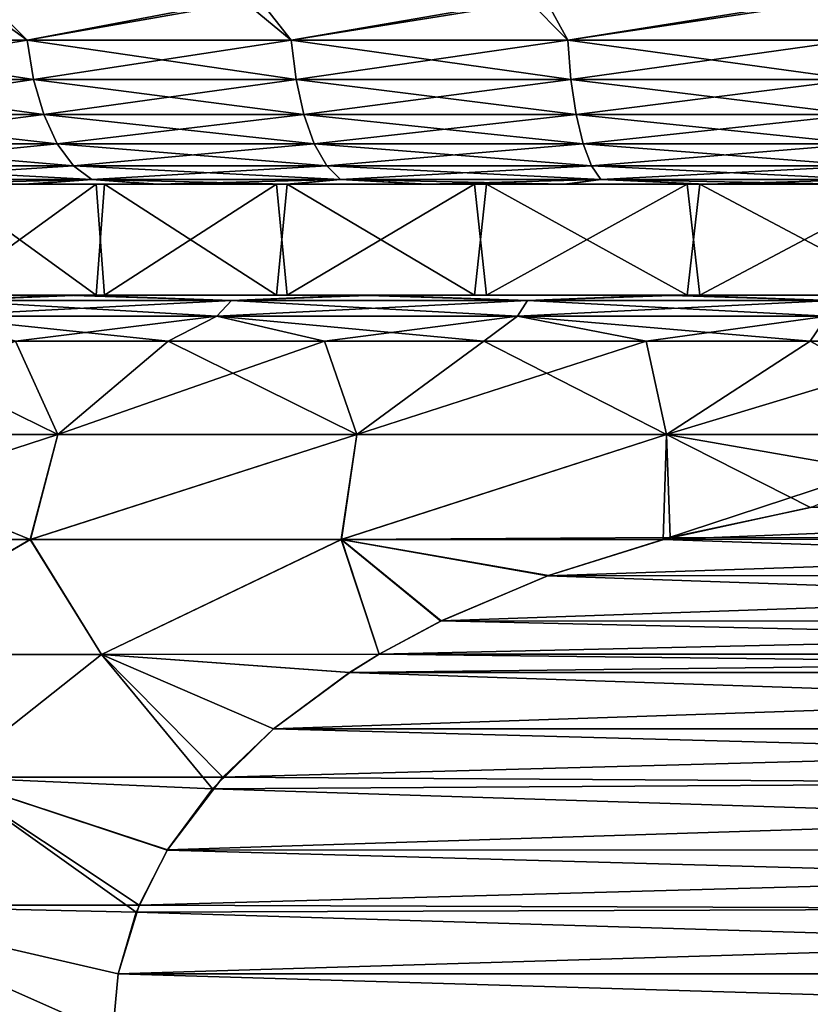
# Model space of a CAD drawing. Header units: metres. Extents: x -106 to 264, y -111 to 81.
# Tile 58 of 256: x -82.57 to -78.29, y 43.67 to 48.99. Entities that reach past the tile are written whole.
import ezdxf

# ---------------------------------------------------------------- set-up
doc = ezdxf.new("R2010")
doc.units = ezdxf.units.M
doc.layers.add('solid_20422013', color=7, linetype='CONTINUOUS')

msp = doc.modelspace()

# ---------------------------------------------------------------- linework, layer by layer
at = {"layer": 'solid_20422013'}
for points in [[(-83.870598, 48.87748, 10.678156), (-82.529747, 48.87748, 11.488729), (-82.836494, 49.099998, 11.351159)], [(-82.529747, 48.87748, -11.488729), (-83.870598, 48.87748, -10.678156), (-82.748734, 49.099998, -11.39971)], [(-82.529747, 48.87748, 11.488729), (-81.367577, 49.099998, 12.054324), (-82.836494, 49.099998, 11.351159)], [(-82.529747, 48.87748, -11.488729), (-82.748734, 49.099998, -11.39971), (-81.274429, 49.099998, -12.09152)], [(-82.529747, 48.87748, 11.488729), (-81.100975, 48.87748, 12.131768), (-81.367577, 49.099998, 12.054324)], [(-81.100975, 48.87748, -12.131768), (-82.529747, 48.87748, -11.488729), (-81.274429, 49.099998, -12.09152)], [(-81.100975, 48.87748, 12.131768), (-79.822266, 49.099998, 12.568316), (-81.367577, 49.099998, 12.054324)], [(-81.100975, 48.87748, -12.131768), (-81.274429, 49.099998, -12.09152), (-79.725197, 49.099998, -12.593575)], [(-81.100975, 48.87748, 12.131768), (-79.605103, 48.87748, 12.5979), (-79.822266, 49.099998, 12.568316)], [(-79.605103, 48.87748, -12.5979), (-81.100975, 48.87748, -12.131768), (-79.725197, 49.099998, -12.593575)], [(-79.605103, 48.87748, 12.5979), (-78.224815, 49.099998, 12.88507), (-79.822266, 49.099998, 12.568316)], [(-79.605103, 48.87748, -12.5979), (-79.725197, 49.099998, -12.593575), (-78.125351, 49.099998, -12.897993)], [(-79.605103, 48.87748, 12.5979), (-78.063957, 48.87748, 12.880326), (-78.224815, 49.099998, 12.88507)], [(-78.063957, 48.87748, -12.880326), (-79.605103, 48.87748, -12.5979), (-78.125351, 49.099998, -12.897993)], [(-82.495331, 48.665913, 11.423155), (-82.529747, 48.87748, 11.488729), (-83.870598, 48.87748, 10.678156)], [(-82.495331, 48.665913, 11.423155), (-83.870598, 48.87748, 10.678156), (-83.828529, 48.665913, 10.617209)], [(-83.828529, 48.665913, -10.617209), (-83.870598, 48.87748, -10.678156), (-82.529747, 48.87748, -11.488729)], [(-83.828529, 48.665913, -10.617209), (-82.529747, 48.87748, -11.488729), (-82.495331, 48.665913, -11.423155)], [(-81.074715, 48.665913, 12.062525), (-81.100975, 48.87748, 12.131768), (-82.529747, 48.87748, 11.488729)], [(-81.074715, 48.665913, 12.062525), (-82.529747, 48.87748, 11.488729), (-82.495331, 48.665913, 11.423155)], [(-82.495331, 48.665913, -11.423155), (-82.529747, 48.87748, -11.488729), (-81.100975, 48.87748, -12.131768)], [(-82.495331, 48.665913, -11.423155), (-81.100975, 48.87748, -12.131768), (-81.074715, 48.665913, -12.062525)], [(-79.587379, 48.665913, 12.525995), (-79.605103, 48.87748, 12.5979), (-81.100975, 48.87748, 12.131768)], [(-79.587379, 48.665913, 12.525995), (-81.100975, 48.87748, 12.131768), (-81.074715, 48.665913, 12.062525)], [(-81.074715, 48.665913, -12.062525), (-81.100975, 48.87748, -12.131768), (-79.605103, 48.87748, -12.5979)], [(-81.074715, 48.665913, -12.062525), (-79.605103, 48.87748, -12.5979), (-79.587379, 48.665913, -12.525995)], [(-78.055031, 48.665913, 12.806809), (-78.063957, 48.87748, 12.880326), (-79.605103, 48.87748, 12.5979)], [(-78.055031, 48.665913, 12.806809), (-79.605103, 48.87748, 12.5979), (-79.587379, 48.665913, 12.525995)], [(-79.587379, 48.665913, -12.525995), (-79.605103, 48.87748, -12.5979), (-78.063957, 48.87748, -12.880326)], [(-79.587379, 48.665913, -12.525995), (-78.063957, 48.87748, -12.880326), (-78.055031, 48.665913, -12.806809)], [(-83.828529, 48.665913, -10.617209), (-82.495331, 48.665913, -11.423155), (-83.76075, 48.476158, -10.519011)], [(-83.828529, 48.665913, 10.617209), (-83.76075, 48.476158, 10.519011), (-82.43988, 48.476158, 11.317502)], [(-82.495331, 48.665913, 11.423155), (-83.828529, 48.665913, 10.617209), (-82.43988, 48.476158, 11.317502)], [(-82.495331, 48.665913, -11.423155), (-82.43988, 48.476158, -11.317502), (-83.76075, 48.476158, -10.519011)], [(-82.495331, 48.665913, -11.423155), (-81.074715, 48.665913, -12.062525), (-82.43988, 48.476158, -11.317502)], [(-82.495331, 48.665913, 11.423155), (-82.43988, 48.476158, 11.317502), (-81.032402, 48.476158, 11.950958)], [(-81.074715, 48.665913, 12.062525), (-82.495331, 48.665913, 11.423155), (-81.032402, 48.476158, 11.950958)], [(-81.074715, 48.665913, -12.062525), (-81.032402, 48.476158, -11.950958), (-82.43988, 48.476158, -11.317502)], [(-81.074715, 48.665913, -12.062525), (-79.587379, 48.665913, -12.525995), (-81.032402, 48.476158, -11.950958)], [(-81.074715, 48.665913, 12.062525), (-81.032402, 48.476158, 11.950958), (-79.558823, 48.476158, 12.410143)], [(-79.587379, 48.665913, 12.525995), (-81.074715, 48.665913, 12.062525), (-79.558823, 48.476158, 12.410143)], [(-79.587379, 48.665913, -12.525995), (-79.558823, 48.476158, -12.410143), (-81.032402, 48.476158, -11.950958)], [(-79.587379, 48.665913, -12.525995), (-78.055031, 48.665913, -12.806809), (-79.558823, 48.476158, -12.410143)], [(-79.587379, 48.665913, 12.525995), (-79.558823, 48.476158, 12.410143), (-78.040649, 48.476158, 12.688359)], [(-78.055031, 48.665913, 12.806809), (-79.587379, 48.665913, 12.525995), (-78.040649, 48.476158, 12.688359)], [(-78.055031, 48.665913, -12.806809), (-78.040649, 48.476158, -12.688359), (-79.558823, 48.476158, -12.410143)], [(-83.76075, 48.476158, -10.519011), (-82.43988, 48.476158, -11.317502), (-83.670662, 48.317749, -10.388495)], [(-83.76075, 48.476158, 10.519011), (-83.670662, 48.317749, 10.388495), (-82.36618, 48.317749, 11.177079)], [(-82.43988, 48.476158, 11.317502), (-83.76075, 48.476158, 10.519011), (-82.36618, 48.317749, 11.177079)], [(-82.43988, 48.476158, -11.317502), (-82.36618, 48.317749, -11.177079), (-83.670662, 48.317749, -10.388495)], [(-82.43988, 48.476158, -11.317502), (-81.032402, 48.476158, -11.950958), (-82.36618, 48.317749, -11.177079)], [(-82.43988, 48.476158, 11.317502), (-82.36618, 48.317749, 11.177079), (-80.976166, 48.317749, 11.802676)], [(-81.032402, 48.476158, 11.950958), (-82.43988, 48.476158, 11.317502), (-80.976166, 48.317749, 11.802676)], [(-81.032402, 48.476158, -11.950958), (-80.976166, 48.317749, -11.802676), (-82.36618, 48.317749, -11.177079)], [(-81.032402, 48.476158, -11.950958), (-79.558823, 48.476158, -12.410143), (-80.976166, 48.317749, -11.802676)], [(-81.032402, 48.476158, 11.950958), (-80.976166, 48.317749, 11.802676), (-79.520874, 48.317749, 12.256163)], [(-79.558823, 48.476158, 12.410143), (-81.032402, 48.476158, 11.950958), (-79.520874, 48.317749, 12.256163)], [(-79.558823, 48.476158, -12.410143), (-79.520874, 48.317749, -12.256163), (-80.976166, 48.317749, -11.802676)], [(-79.558823, 48.476158, -12.410143), (-78.040649, 48.476158, -12.688359), (-79.520874, 48.317749, -12.256163)], [(-79.558823, 48.476158, 12.410143), (-79.520874, 48.317749, 12.256163), (-78.02153, 48.317749, 12.530928)], [(-78.040649, 48.476158, 12.688359), (-79.558823, 48.476158, 12.410143), (-78.02153, 48.317749, 12.530928)], [(-78.040649, 48.476158, -12.688359), (-78.02153, 48.317749, -12.530928), (-79.520874, 48.317749, -12.256163)], [(-83.670662, 48.317749, -10.388495), (-82.36618, 48.317749, -11.177079), (-83.56279, 48.198643, -10.23222)], [(-83.670662, 48.317749, 10.388495), (-83.56279, 48.198643, 10.23222), (-82.277939, 48.198643, 11.008941)], [(-82.36618, 48.317749, 11.177079), (-83.670662, 48.317749, 10.388495), (-82.277939, 48.198643, 11.008941)], [(-82.36618, 48.317749, -11.177079), (-82.277939, 48.198643, -11.008941), (-83.56279, 48.198643, -10.23222)], [(-82.36618, 48.317749, -11.177079), (-80.976166, 48.317749, -11.802676), (-82.277939, 48.198643, -11.008941)], [(-82.36618, 48.317749, 11.177079), (-82.277939, 48.198643, 11.008941), (-80.908829, 48.198643, 11.625127)], [(-80.976166, 48.317749, 11.802676), (-82.36618, 48.317749, 11.177079), (-80.908829, 48.198643, 11.625127)], [(-80.976166, 48.317749, -11.802676), (-80.908829, 48.198643, -11.625127), (-82.277939, 48.198643, -11.008941)], [(-80.976166, 48.317749, -11.802676), (-79.520874, 48.317749, -12.256163), (-80.908829, 48.198643, -11.625127)], [(-80.976166, 48.317749, 11.802676), (-80.908829, 48.198643, 11.625127), (-79.475433, 48.198643, 12.071793)], [(-79.520874, 48.317749, 12.256163), (-80.976166, 48.317749, 11.802676), (-79.475433, 48.198643, 12.071793)], [(-79.520874, 48.317749, -12.256163), (-79.475433, 48.198643, -12.071793), (-80.908829, 48.198643, -11.625127)], [(-79.520874, 48.317749, -12.256163), (-78.02153, 48.317749, -12.530928), (-79.475433, 48.198643, -12.071793)], [(-79.520874, 48.317749, 12.256163), (-79.475433, 48.198643, 12.071793), (-77.998642, 48.198643, 12.342423)], [(-78.02153, 48.317749, 12.530928), (-79.520874, 48.317749, 12.256163), (-77.998642, 48.198643, 12.342423)], [(-78.02153, 48.317749, -12.530928), (-77.998642, 48.198643, -12.342423), (-79.475433, 48.198643, -12.071793)], [(-83.56279, 48.198643, -10.23222), (-82.277939, 48.198643, -11.008941), (-83.442558, 48.124825, -10.058037)], [(-83.56279, 48.198643, 10.23222), (-83.442558, 48.124825, 10.058037), (-82.179581, 48.124825, 10.821536)], [(-82.277939, 48.198643, 11.008941), (-83.56279, 48.198643, 10.23222), (-82.179581, 48.124825, 10.821536)], [(-82.277939, 48.198643, -11.008941), (-82.179581, 48.124825, -10.821536), (-83.442558, 48.124825, -10.058037)], [(-82.277939, 48.198643, -11.008941), (-80.908829, 48.198643, -11.625127), (-82.179581, 48.124825, -10.821536)], [(-82.277939, 48.198643, 11.008941), (-82.179581, 48.124825, 10.821536), (-80.833778, 48.124825, 11.427233)], [(-80.908829, 48.198643, 11.625127), (-82.277939, 48.198643, 11.008941), (-80.833778, 48.124825, 11.427233)], [(-80.908829, 48.198643, -11.625127), (-80.833778, 48.124825, -11.427233), (-82.179581, 48.124825, -10.821536)], [(-80.908829, 48.198643, -11.625127), (-79.475433, 48.198643, -12.071793), (-80.833778, 48.124825, -11.427233)], [(-80.908829, 48.198643, 11.625127), (-80.833778, 48.124825, 11.427233), (-79.424782, 48.124825, 11.866295)], [(-79.475433, 48.198643, 12.071793), (-80.908829, 48.198643, 11.625127), (-79.424782, 48.124825, 11.866295)], [(-79.475433, 48.198643, -12.071793), (-79.424782, 48.124825, -11.866295), (-80.833778, 48.124825, -11.427233)], [(-79.475433, 48.198643, -12.071793), (-77.998642, 48.198643, -12.342423), (-79.424782, 48.124825, -11.866295)], [(-79.475433, 48.198643, 12.071793), (-79.424782, 48.124825, 11.866295), (-77.973129, 48.124825, 12.132318)], [(-77.998642, 48.198643, 12.342423), (-79.475433, 48.198643, 12.071793), (-77.973129, 48.124825, 12.132318)], [(-77.998642, 48.198643, -12.342423), (-77.973129, 48.124825, -12.132318), (-79.424782, 48.124825, -11.866295)], [(-86.930962, 48.099998, 5.932408), (-82.985405, 48.099998, 5.681097), (-82.110878, 48.099998, 6.547771)], [(-86.523186, 48.099998, 6.597017), (-86.930962, 48.099998, 5.932408), (-82.110878, 48.099998, 6.547771)], [(-86.883499, 48.099998, -6.015114), (-82.155968, 48.099998, -6.508871), (-83.017311, 48.099998, -5.645023)], [(-86.883499, 48.099998, -6.015114), (-86.017212, 48.099998, -7.308202), (-82.155968, 48.099998, -6.508871)], [(-86.523186, 48.099998, 6.597017), (-82.110878, 48.099998, 6.547771), (-81.123268, 48.099998, 7.277587)], [(-86.069359, 48.099998, 7.239356), (-86.523186, 48.099998, 6.597017), (-81.123268, 48.099998, 7.277587)], [(-85.574356, 48.099998, 7.851888), (-86.069359, 48.099998, 7.239356), (-81.123268, 48.099998, 7.277587)], [(-86.017212, 48.099998, -7.308202), (-80.108856, 48.099998, -7.831429), (-81.179695, 48.099998, -7.241518)], [(-86.017212, 48.099998, -7.308202), (-84.991005, 48.099998, -8.479493), (-80.108856, 48.099998, -7.831429)], [(-86.017212, 48.099998, -7.308202), (-81.179695, 48.099998, -7.241518), (-82.155968, 48.099998, -6.508871)], [(-85.574356, 48.099998, 7.851888), (-81.123268, 48.099998, 7.277587), (-80.043869, 48.099998, 7.861043)], [(-85.574356, 48.099998, 7.851888), (-80.043869, 48.099998, 7.861043), (-78.890289, 48.099998, 8.283485)], [(-85.043022, 48.099998, 8.427077), (-85.574356, 48.099998, 7.851888), (-78.890289, 48.099998, 8.283485)], [(-85.043022, 48.099998, 8.427077), (-78.890289, 48.099998, 8.283485), (-77.689178, 48.099998, 8.540537)], [(-85.043022, 48.099998, 8.427077), (-77.689178, 48.099998, 8.540537), (-76.465355, 48.099998, 8.621778)], [(-84.47197, 48.099998, 8.967382), (-85.043022, 48.099998, 8.427077), (-76.465355, 48.099998, 8.621778)], [(-84.991005, 48.099998, -8.479493), (-77.757996, 48.099998, -8.530676), (-78.958427, 48.099998, -8.263096)], [(-84.991005, 48.099998, -8.479493), (-84.422333, 48.099998, -9.01168), (-77.757996, 48.099998, -8.530676)], [(-84.991005, 48.099998, -8.479493), (-78.958427, 48.099998, -8.263096), (-80.108856, 48.099998, -7.831429)], [(-84.47197, 48.099998, 8.967382), (-76.465355, 48.099998, 8.621778), (-68.577667, 48.099998, 9.01168)], [(-83.860176, 48.099998, 9.475333), (-84.47197, 48.099998, 8.967382), (-68.577667, 48.099998, 9.01168)], [(-84.422333, 48.099998, -9.01168), (-76.534645, 48.099998, -8.621778), (-77.757996, 48.099998, -8.530676)], [(-84.422333, 48.099998, -9.01168), (-68.52803, 48.099998, -8.967382), (-76.534645, 48.099998, -8.621778)], [(-84.422333, 48.099998, -9.01168), (-69.139824, 48.099998, -9.475333), (-68.52803, 48.099998, -8.967382)], [(-84.422333, 48.099998, -9.01168), (-83.814384, 48.099998, -9.511201), (-69.139824, 48.099998, -9.475333)], [(-83.860176, 48.099998, 9.475333), (-68.577667, 48.099998, 9.01168), (-69.185616, 48.099998, 9.511201)], [(-83.216026, 48.099998, 9.943499), (-83.860176, 48.099998, 9.475333), (-69.185616, 48.099998, 9.511201)], [(-83.814384, 48.099998, -9.511201), (-69.783974, 48.099998, -9.943499), (-69.139824, 48.099998, -9.475333)], [(-83.814384, 48.099998, -9.511201), (-83.175011, 48.099998, -9.971325), (-69.783974, 48.099998, -9.943499)], [(-83.442558, 48.124825, -10.058037), (-82.179581, 48.124825, -10.821536), (-83.175011, 48.099998, -9.971325)], [(-83.442558, 48.124825, 10.058037), (-83.216026, 48.099998, 9.943499), (-82.547935, 48.099998, 10.364449)], [(-82.179581, 48.124825, 10.821536), (-83.442558, 48.124825, 10.058037), (-82.547935, 48.099998, 10.364449)], [(-83.216026, 48.099998, 9.943499), (-69.185616, 48.099998, 9.511201), (-69.824989, 48.099998, 9.971325)], [(-82.547935, 48.099998, 10.364449), (-83.216026, 48.099998, 9.943499), (-69.824989, 48.099998, 9.971325)], [(-82.179581, 48.124825, -10.821536), (-82.512032, 48.099998, -10.38532), (-83.175011, 48.099998, -9.971325)], [(-83.175011, 48.099998, -9.971325), (-70.452065, 48.099998, -10.364449), (-69.783974, 48.099998, -9.943499)], [(-83.175011, 48.099998, -9.971325), (-82.512032, 48.099998, -10.38532), (-70.452065, 48.099998, -10.364449)], [(-82.985405, 48.099998, 5.681097), (-83.017311, 47.5, 5.645023), (-82.155968, 47.5, 6.508871)], [(-83.017311, 48.099998, -5.645023), (-82.155968, 48.099998, -6.508871), (-82.985405, 47.5, -5.681097)], [(-82.110878, 48.099998, 6.547771), (-82.985405, 48.099998, 5.681097), (-82.155968, 47.5, 6.508871)], [(-82.155968, 48.099998, -6.508871), (-82.110878, 47.5, -6.547771), (-82.985405, 47.5, -5.681097)], [(-82.179581, 48.124825, 10.821536), (-82.547935, 48.099998, 10.364449), (-81.85199, 48.099998, 10.739091)], [(-82.547935, 48.099998, 10.364449), (-69.824989, 48.099998, 9.971325), (-70.487968, 48.099998, 10.38532)], [(-81.85199, 48.099998, 10.739091), (-82.547935, 48.099998, 10.364449), (-70.487968, 48.099998, 10.38532)], [(-82.179581, 48.124825, -10.821536), (-81.821991, 48.099998, -10.754186), (-82.512032, 48.099998, -10.38532)], [(-82.512032, 48.099998, -10.38532), (-71.14801, 48.099998, -10.739091), (-70.452065, 48.099998, -10.364449)], [(-82.512032, 48.099998, -10.38532), (-81.821991, 48.099998, -10.754186), (-71.14801, 48.099998, -10.739091)], [(-82.179581, 48.124825, -10.821536), (-80.833778, 48.124825, -11.427233), (-81.821991, 48.099998, -10.754186)], [(-82.179581, 48.124825, 10.821536), (-81.85199, 48.099998, 10.739091), (-81.125755, 48.099998, 11.070427)], [(-80.833778, 48.124825, 11.427233), (-82.179581, 48.124825, 10.821536), (-81.125755, 48.099998, 11.070427)], [(-82.110878, 48.099998, 6.547771), (-82.155968, 47.5, 6.508871), (-81.179695, 47.5, 7.241518)], [(-82.155968, 48.099998, -6.508871), (-81.179695, 48.099998, -7.241518), (-82.110878, 47.5, -6.547771)], [(-81.123268, 48.099998, 7.277587), (-82.110878, 48.099998, 6.547771), (-81.179695, 47.5, 7.241518)], [(-81.179695, 48.099998, -7.241518), (-81.123268, 47.5, -7.277587), (-82.110878, 47.5, -6.547771)], [(-81.85199, 48.099998, 10.739091), (-70.487968, 48.099998, 10.38532), (-71.178009, 48.099998, 10.754186)], [(-81.125755, 48.099998, 11.070427), (-81.85199, 48.099998, 10.739091), (-71.178009, 48.099998, 10.754186)], [(-80.833778, 48.124825, -11.427233), (-81.102547, 48.099998, -11.08058), (-81.821991, 48.099998, -10.754186)], [(-81.821991, 48.099998, -10.754186), (-71.874245, 48.099998, -11.070427), (-71.14801, 48.099998, -10.739091)], [(-81.821991, 48.099998, -10.754186), (-81.102547, 48.099998, -11.08058), (-71.874245, 48.099998, -11.070427)], [(-81.123268, 48.099998, 7.277587), (-81.179695, 47.5, 7.241518), (-80.108856, 47.5, 7.831429)], [(-81.179695, 48.099998, -7.241518), (-80.108856, 48.099998, -7.831429), (-81.123268, 47.5, -7.277587)], [(-80.833778, 48.124825, 11.427233), (-81.125755, 48.099998, 11.070427), (-80.379845, 48.099998, 11.354158)], [(-81.125755, 48.099998, 11.070427), (-71.178009, 48.099998, 10.754186), (-71.897453, 48.099998, 11.08058)], [(-80.379845, 48.099998, 11.354158), (-81.125755, 48.099998, 11.070427), (-71.897453, 48.099998, 11.08058)], [(-80.043869, 48.099998, 7.861043), (-81.123268, 48.099998, 7.277587), (-80.108856, 47.5, 7.831429)], [(-80.108856, 48.099998, -7.831429), (-80.043869, 47.5, -7.861043), (-81.123268, 47.5, -7.277587)], [(-80.833778, 48.124825, -11.427233), (-80.363266, 48.099998, -11.360261), (-81.102547, 48.099998, -11.08058)], [(-81.102547, 48.099998, -11.08058), (-72.620155, 48.099998, -11.354158), (-71.874245, 48.099998, -11.070427)], [(-81.102547, 48.099998, -11.08058), (-80.363266, 48.099998, -11.360261), (-72.620155, 48.099998, -11.354158)], [(-80.833778, 48.124825, -11.427233), (-79.424782, 48.124825, -11.866295), (-80.363266, 48.099998, -11.360261)], [(-80.833778, 48.124825, 11.427233), (-80.379845, 48.099998, 11.354158), (-79.624855, 48.099998, 11.585987)], [(-79.424782, 48.124825, 11.866295), (-80.833778, 48.124825, 11.427233), (-79.624855, 48.099998, 11.585987)], [(-80.379845, 48.099998, 11.354158), (-71.897453, 48.099998, 11.08058), (-72.636734, 48.099998, 11.360261)], [(-79.624855, 48.099998, 11.585987), (-80.379845, 48.099998, 11.354158), (-72.636734, 48.099998, 11.360261)], [(-79.424782, 48.124825, -11.866295), (-79.613708, 48.099998, -11.588987), (-80.363266, 48.099998, -11.360261)], [(-80.363266, 48.099998, -11.360261), (-73.375145, 48.099998, -11.585987), (-72.620155, 48.099998, -11.354158)], [(-80.363266, 48.099998, -11.360261), (-79.613708, 48.099998, -11.588987), (-73.375145, 48.099998, -11.585987)], [(-80.043869, 48.099998, 7.861043), (-80.108856, 47.5, 7.831429), (-78.958427, 47.5, 8.263096)], [(-80.108856, 48.099998, -7.831429), (-78.958427, 48.099998, -8.263096), (-80.043869, 47.5, -7.861043)], [(-78.890289, 48.099998, 8.283485), (-80.043869, 48.099998, 7.861043), (-78.958427, 47.5, 8.263096)], [(-78.958427, 48.099998, -8.263096), (-78.890289, 47.5, -8.283485), (-80.043869, 47.5, -7.861043)], [(-79.424782, 48.124825, 11.866295), (-79.624855, 48.099998, 11.585987), (-78.862556, 48.099998, 11.765196)], [(-79.624855, 48.099998, 11.585987), (-72.636734, 48.099998, 11.360261), (-73.386292, 48.099998, 11.588987)], [(-78.862556, 48.099998, 11.765196), (-79.624855, 48.099998, 11.585987), (-73.386292, 48.099998, 11.588987)], [(-79.424782, 48.124825, -11.866295), (-78.855476, 48.099998, -11.766052), (-79.613708, 48.099998, -11.588987)], [(-79.613708, 48.099998, -11.588987), (-74.137444, 48.099998, -11.765196), (-73.375145, 48.099998, -11.585987)], [(-79.613708, 48.099998, -11.588987), (-78.855476, 48.099998, -11.766052), (-74.137444, 48.099998, -11.765196)], [(-79.424782, 48.124825, -11.866295), (-77.973129, 48.124825, -12.132318), (-78.855476, 48.099998, -11.766052)], [(-79.424782, 48.124825, 11.866295), (-78.862556, 48.099998, 11.765196), (-78.087646, 48.099998, 11.893934)], [(-77.973129, 48.124825, 12.132318), (-79.424782, 48.124825, 11.866295), (-78.087646, 48.099998, 11.893934)], [(-78.890289, 48.099998, 8.283485), (-78.958427, 47.5, 8.263096), (-77.757996, 47.5, 8.530676)], [(-78.958427, 48.099998, -8.263096), (-77.757996, 48.099998, -8.530676), (-78.890289, 47.5, -8.283485)], [(-77.689178, 48.099998, 8.540537), (-78.890289, 48.099998, 8.283485), (-77.757996, 47.5, 8.530676)], [(-77.757996, 48.099998, -8.530676), (-77.689178, 47.5, -8.540537), (-78.890289, 47.5, -8.283485)], [(-78.862556, 48.099998, 11.765196), (-74.144524, 48.099998, 11.766052), (-74.916222, 48.099998, 11.893576)], [(-78.087646, 48.099998, 11.893934), (-78.862556, 48.099998, 11.765196), (-74.916222, 48.099998, 11.893576)], [(-78.862556, 48.099998, 11.765196), (-73.386292, 48.099998, 11.588987), (-74.144524, 48.099998, 11.766052)], [(-77.973129, 48.124825, -12.132318), (-78.083778, 48.099998, -11.893576), (-78.855476, 48.099998, -11.766052)], [(-78.855476, 48.099998, -11.766052), (-78.083778, 48.099998, -11.893576), (-74.137444, 48.099998, -11.765196)], [(-83.82196, 47.5, -11.514871), (-82.33519, 47.5, -12.333404), (-82.952377, 47.471123, -12.293972)], [(-82.985405, 47.5, -5.681097), (-82.33519, 47.5, -12.333404), (-83.82196, 47.5, -11.514871)], [(-82.952377, 47.471123, 12.293972), (-82.235115, 47.5, 12.380789), (-83.73217, 47.5, 11.571076)], [(-83.017311, 47.5, 5.645023), (-83.73217, 47.5, 11.571076), (-82.235115, 47.5, 12.380789)], [(-82.155968, 47.5, 6.508871), (-83.017311, 47.5, 5.645023), (-82.235115, 47.5, 12.380789)], [(-82.985405, 47.5, -5.681097), (-82.110878, 47.5, -6.547771), (-82.33519, 47.5, -12.333404)], [(-82.33519, 47.5, -12.333404), (-81.423454, 47.471123, -12.982082), (-82.952377, 47.471123, -12.293972)], [(-82.952377, 47.471123, 12.293972), (-81.423454, 47.471123, 12.982082), (-82.235115, 47.5, 12.380789)], [(-82.33519, 47.5, -12.333404), (-80.742554, 47.5, -12.96855), (-81.423454, 47.471123, -12.982082)], [(-81.123268, 47.5, -7.277587), (-80.742554, 47.5, -12.96855), (-82.33519, 47.5, -12.333404)], [(-82.110878, 47.5, -6.547771), (-81.123268, 47.5, -7.277587), (-82.33519, 47.5, -12.333404)], [(-81.423454, 47.471123, 12.982082), (-80.637421, 47.5, 13.002541), (-82.235115, 47.5, 12.380789)], [(-82.155968, 47.5, 6.508871), (-82.235115, 47.5, 12.380789), (-80.637421, 47.5, 13.002541)], [(-81.179695, 47.5, 7.241518), (-82.155968, 47.5, 6.508871), (-80.637421, 47.5, 13.002541)], [(-80.742554, 47.5, -12.96855), (-79.822739, 47.471123, -13.480886), (-81.423454, 47.471123, -12.982082)], [(-81.423454, 47.471123, 12.982082), (-79.822739, 47.471123, 13.480886), (-80.637421, 47.5, 13.002541)], [(-80.108856, 47.5, 7.831429), (-81.179695, 47.5, 7.241518), (-80.637421, 47.5, 13.002541)], [(-81.123268, 47.5, -7.277587), (-80.043869, 47.5, -7.861043), (-80.742554, 47.5, -12.96855)], [(-80.742554, 47.5, -12.96855), (-79.098869, 47.5, -13.395027), (-79.822739, 47.471123, -13.480886)], [(-80.043869, 47.5, -7.861043), (-79.098869, 47.5, -13.395027), (-80.742554, 47.5, -12.96855)], [(-79.822739, 47.471123, 13.480886), (-78.991203, 47.5, 13.41565), (-80.637421, 47.5, 13.002541)], [(-80.108856, 47.5, 7.831429), (-80.637421, 47.5, 13.002541), (-78.991203, 47.5, 13.41565)], [(-78.958427, 47.5, 8.263096), (-80.108856, 47.5, 7.831429), (-78.991203, 47.5, 13.41565)], [(-80.043869, 47.5, -7.861043), (-78.890289, 47.5, -8.283485), (-79.098869, 47.5, -13.395027)], [(-79.098869, 47.5, -13.395027), (-78.173569, 47.471123, -13.783107), (-79.822739, 47.471123, -13.480886)], [(-79.822739, 47.471123, 13.480886), (-78.173569, 47.471123, 13.783107), (-78.991203, 47.5, 13.41565)], [(-79.098869, 47.5, -13.395027), (-77.401588, 47.5, -13.615064), (-78.173569, 47.471123, -13.783107)], [(-77.689178, 47.5, -8.540537), (-77.401588, 47.5, -13.615064), (-79.098869, 47.5, -13.395027)], [(-78.890289, 47.5, -8.283485), (-77.689178, 47.5, -8.540537), (-79.098869, 47.5, -13.395027)], [(-78.173569, 47.471123, 13.783107), (-77.294044, 47.5, 13.621931), (-78.991203, 47.5, 13.41565)], [(-78.958427, 47.5, 8.263096), (-78.991203, 47.5, 13.41565), (-77.294044, 47.5, 13.621931)], [(-77.757996, 47.5, 8.530676), (-78.958427, 47.5, 8.263096), (-77.294044, 47.5, 13.621931)], [(-83.056946, 47.38604, -12.493217), (-82.952377, 47.471123, -12.293972), (-81.423454, 47.471123, -12.982082)], [(-81.50325, 47.38604, -13.192481), (-83.056946, 47.38604, -12.493217), (-81.423454, 47.471123, -12.982082)], [(-83.056946, 47.38604, 12.493217), (-81.50325, 47.38604, 13.192481), (-82.952377, 47.471123, 12.293972)], [(-81.50325, 47.38604, 13.192481), (-81.423454, 47.471123, 12.982082), (-82.952377, 47.471123, 12.293972)], [(-81.50325, 47.38604, -13.192481), (-81.423454, 47.471123, -12.982082), (-79.822739, 47.471123, -13.480886)], [(-79.876595, 47.38604, -13.699368), (-81.50325, 47.38604, -13.192481), (-79.822739, 47.471123, -13.480886)], [(-81.50325, 47.38604, 13.192481), (-79.876595, 47.38604, 13.699368), (-81.423454, 47.471123, 12.982082)], [(-79.876595, 47.38604, 13.699368), (-79.822739, 47.471123, 13.480886), (-81.423454, 47.471123, 12.982082)], [(-79.876595, 47.38604, -13.699368), (-79.822739, 47.471123, -13.480886), (-78.173569, 47.471123, -13.783107)], [(-78.200699, 47.38604, -14.006487), (-79.876595, 47.38604, -13.699368), (-78.173569, 47.471123, -13.783107)], [(-79.876595, 47.38604, 13.699368), (-78.200699, 47.38604, 14.006487), (-79.822739, 47.471123, 13.480886)], [(-78.200699, 47.38604, 14.006487), (-78.173569, 47.471123, 13.783107), (-79.822739, 47.471123, 13.480886)], [(-83.056946, 47.38604, 12.493217), (-82.591705, 47.25, 12.945532), (-81.76683, 47.25, 13.302488)], [(-83.056946, 47.38604, 12.493217), (-81.76683, 47.25, 13.302488), (-81.50325, 47.38604, 13.192481)], [(-81.50325, 47.38604, -13.192481), (-82.591705, 47.25, -12.945532), (-83.056946, 47.38604, -12.493217)], [(-81.50325, 47.38604, -13.192481), (-81.76683, 47.25, -13.302488), (-82.591705, 47.25, -12.945532)], [(-81.50325, 47.38604, 13.192481), (-81.76683, 47.25, 13.302488), (-80.921165, 47.25, 13.606945)], [(-81.50325, 47.38604, -13.192481), (-80.921165, 47.25, -13.606945), (-81.76683, 47.25, -13.302488)], [(-81.50325, 47.38604, 13.192481), (-80.921165, 47.25, 13.606945), (-80.058052, 47.25, 13.857702)], [(-81.50325, 47.38604, 13.192481), (-80.058052, 47.25, 13.857702), (-79.876595, 47.38604, 13.699368)], [(-79.876595, 47.38604, -13.699368), (-80.921165, 47.25, -13.606945), (-81.50325, 47.38604, -13.192481)], [(-79.876595, 47.38604, -13.699368), (-80.058052, 47.25, -13.857702), (-80.921165, 47.25, -13.606945)], [(-79.876595, 47.38604, 13.699368), (-80.058052, 47.25, 13.857702), (-79.180901, 47.25, 14.053769)], [(-79.876595, 47.38604, -13.699368), (-79.180901, 47.25, -14.053769), (-80.058052, 47.25, -13.857702)], [(-79.876595, 47.38604, 13.699368), (-79.180901, 47.25, 14.053769), (-78.293167, 47.25, 14.194373)], [(-79.876595, 47.38604, 13.699368), (-78.293167, 47.25, 14.194373), (-78.200699, 47.38604, 14.006487)], [(-78.200699, 47.38604, -14.006487), (-79.180901, 47.25, -14.053769), (-79.876595, 47.38604, -13.699368)], [(-78.200699, 47.38604, -14.006487), (-78.293167, 47.25, -14.194373), (-79.180901, 47.25, -14.053769)], [(-78.200699, 47.38604, 14.006487), (-78.293167, 47.25, 14.194373), (-77.398354, 47.25, 14.278957)], [(-78.200699, 47.38604, -14.006487), (-77.398354, 47.25, -14.278957), (-78.293167, 47.25, -14.194373)], [(-83.39254, 47.25, 12.537485), (-83.901245, 46.746708, 12.819327), (-82.362961, 46.746708, 13.59188)], [(-82.591705, 47.25, -12.945532), (-82.362961, 46.746708, -13.59188), (-83.901245, 46.746708, -12.819327)], [(-82.591705, 47.25, 12.945532), (-83.39254, 47.25, 12.537485), (-82.362961, 46.746708, 13.59188)], [(-81.76683, 47.25, 13.302488), (-82.591705, 47.25, 12.945532), (-82.362961, 46.746708, 13.59188)], [(-82.591705, 47.25, -12.945532), (-81.76683, 47.25, -13.302488), (-82.362961, 46.746708, -13.59188)], [(-81.76683, 47.25, 13.302488), (-82.362961, 46.746708, 13.59188), (-80.745399, 46.746708, 14.180625)], [(-80.921165, 47.25, -13.606945), (-80.745399, 46.746708, -14.180625), (-82.362961, 46.746708, -13.59188)], [(-81.76683, 47.25, -13.302488), (-80.921165, 47.25, -13.606945), (-82.362961, 46.746708, -13.59188)], [(-80.921165, 47.25, 13.606945), (-81.76683, 47.25, 13.302488), (-80.745399, 46.746708, 14.180625)], [(-80.058052, 47.25, 13.857702), (-80.921165, 47.25, 13.606945), (-80.745399, 46.746708, 14.180625)], [(-80.921165, 47.25, -13.606945), (-80.058052, 47.25, -13.857702), (-80.745399, 46.746708, -14.180625)], [(-80.058052, 47.25, 13.857702), (-80.745399, 46.746708, 14.180625), (-79.070427, 46.746708, 14.577601)], [(-79.180901, 47.25, -14.053769), (-79.070427, 46.746708, -14.577601), (-80.745399, 46.746708, -14.180625)], [(-80.058052, 47.25, -13.857702), (-79.180901, 47.25, -14.053769), (-80.745399, 46.746708, -14.180625)], [(-79.180901, 47.25, 14.053769), (-80.058052, 47.25, 13.857702), (-79.070427, 46.746708, 14.577601)], [(-78.293167, 47.25, 14.194373), (-79.180901, 47.25, 14.053769), (-79.070427, 46.746708, 14.577601)], [(-79.180901, 47.25, -14.053769), (-78.293167, 47.25, -14.194373), (-79.070427, 46.746708, -14.577601)], [(-78.293167, 47.25, 14.194373), (-79.070427, 46.746708, 14.577601), (-77.360687, 46.746708, 14.777441)], [(-77.398354, 47.25, -14.278957), (-77.360687, 46.746708, -14.777441), (-79.070427, 46.746708, -14.577601)], [(-78.293167, 47.25, -14.194373), (-77.398354, 47.25, -14.278957), (-79.070427, 46.746708, -14.577601)], [(-77.398354, 47.25, 14.278957), (-78.293167, 47.25, 14.194373), (-77.360687, 46.746708, 14.777441)], [(-83.901245, 46.746708, 12.819327), (-84.111908, 46.178066, 13.182484), (-82.512314, 46.178066, 13.984673)], [(-82.362961, 46.746708, -13.59188), (-82.510727, 46.178066, -13.985353), (-84.110413, 46.178066, -13.183345)], [(-83.901245, 46.746708, -12.819327), (-82.362961, 46.746708, -13.59188), (-84.110413, 46.178066, -13.183345)], [(-82.362961, 46.746708, 13.59188), (-83.901245, 46.746708, 12.819327), (-82.512314, 46.178066, 13.984673)], [(-80.745399, 46.746708, 14.180625), (-82.512314, 46.178066, 13.984673), (-80.829636, 46.178066, 14.593603)], [(-80.745399, 46.746708, 14.180625), (-82.362961, 46.746708, 13.59188), (-82.512314, 46.178066, 13.984673)], [(-80.745399, 46.746708, -14.180625), (-80.82798, 46.178066, -14.594093), (-82.510727, 46.178066, -13.985353)], [(-82.362961, 46.746708, -13.59188), (-80.745399, 46.746708, -14.180625), (-82.510727, 46.178066, -13.985353)], [(-79.070427, 46.746708, 14.577601), (-80.829636, 46.178066, 14.593603), (-79.050713, 46.189281, 15)], [(-79.070427, 46.746708, 14.577601), (-80.745399, 46.746708, 14.180625), (-80.829636, 46.178066, 14.593603)], [(-79.070427, 46.746708, -14.577601), (-79.08847, 46.179073, -15), (-80.82798, 46.178066, -14.594093)], [(-80.745399, 46.746708, -14.180625), (-79.070427, 46.746708, -14.577601), (-80.82798, 46.178066, -14.594093)], [(-79.070427, 46.746708, -14.577601), (-77.360687, 46.746708, -14.777441), (-79.08847, 46.179073, -15)], [(-77.360687, 46.746708, -14.777441), (-78.278831, 46.354244, -15), (-79.08847, 46.179073, -15)], [(-77.435356, 46.46032, 15), (-77.360687, 46.746708, 14.777441), (-79.070427, 46.746708, 14.577601)], [(-78.291451, 46.351959, 15), (-77.435356, 46.46032, 15), (-79.070427, 46.746708, 14.577601)], [(-79.050713, 46.189281, 15), (-78.291451, 46.351959, 15), (-79.070427, 46.746708, 14.577601)], [(-74.708549, 46.351959, -15), (-79.08847, 46.179073, -15), (-78.278831, 46.354244, -15)], [(-73.949287, 46.189281, -15), (-79.08847, 46.179073, -15), (-74.708549, 46.351959, -15)], [(-79.050713, 46.189281, 15), (-73.91153, 46.179073, 15), (-78.291451, 46.351959, 15)], [(-82.512314, 46.178066, 13.984673), (-84.111908, 46.178066, 13.182484), (-83.579445, 45.555901, 13.853724)], [(-83.579414, 45.555901, -13.85374), (-84.110413, 46.178066, -13.183345), (-82.510727, 46.178066, -13.985353)], [(-82.512314, 46.178066, 13.984673), (-83.579445, 45.555901, 13.853724), (-82.126793, 45.555901, 14.5046)], [(-82.126762, 45.555901, -14.504612), (-83.579414, 45.555901, -13.85374), (-82.510727, 46.178066, -13.985353)], [(-80.829636, 46.178066, 14.593603), (-82.512314, 46.178066, 13.984673), (-82.126793, 45.555901, 14.5046)], [(-82.126762, 45.555901, -14.504612), (-82.510727, 46.178066, -13.985353), (-80.82798, 46.178066, -14.594093)], [(-80.829636, 46.178066, 14.593603), (-82.126793, 45.555901, 14.5046), (-80.62442, 45.55814, 15)], [(-80.624466, 45.558105, -15), (-82.126762, 45.555901, -14.504612), (-80.82798, 46.178066, -14.594093)], [(-79.714066, 45.982216, 15), (-79.050713, 46.189281, 15), (-80.829636, 46.178066, 14.593603)], [(-80.291153, 45.73716, 15), (-80.829636, 46.178066, 14.593603), (-80.62442, 45.55814, 15)], [(-80.291153, 45.73716, 15), (-79.714066, 45.982216, 15), (-80.829636, 46.178066, 14.593603)], [(-79.7089, 45.984116, -15), (-80.82798, 46.178066, -14.594093), (-79.08847, 46.179073, -15)], [(-80.288857, 45.738293, -15), (-80.624466, 45.558105, -15), (-80.82798, 46.178066, -14.594093)], [(-79.7089, 45.984116, -15), (-80.288857, 45.738293, -15), (-80.82798, 46.178066, -14.594093)], [(-73.91153, 46.179073, 15), (-79.050713, 46.189281, 15), (-79.714066, 45.982216, 15)], [(-73.2911, 45.984116, 15), (-73.91153, 46.179073, 15), (-79.714066, 45.982216, 15)], [(-73.285934, 45.982216, -15), (-79.7089, 45.984116, -15), (-79.08847, 46.179073, -15)], [(-73.285934, 45.982216, -15), (-79.08847, 46.179073, -15), (-73.949287, 46.189281, -15)], [(-72.711143, 45.738293, 15), (-79.714066, 45.982216, 15), (-80.291153, 45.73716, 15)], [(-73.285934, 45.982216, -15), (-80.288857, 45.738293, -15), (-79.7089, 45.984116, -15)], [(-72.708847, 45.73716, -15), (-80.288857, 45.738293, -15), (-73.285934, 45.982216, -15)], [(-73.2911, 45.984116, 15), (-79.714066, 45.982216, 15), (-72.711143, 45.738293, 15)], [(-72.37558, 45.55814, -15), (-80.624466, 45.558105, -15), (-80.288857, 45.738293, -15)], [(-72.711143, 45.738293, 15), (-80.291153, 45.73716, 15), (-80.62442, 45.55814, 15)], [(-72.711143, 45.738293, 15), (-80.62442, 45.55814, 15), (-72.375534, 45.558105, 15)], [(-72.37558, 45.55814, -15), (-80.288857, 45.738293, -15), (-72.708847, 45.73716, -15)], [(-82.126793, 45.555901, 14.5046), (-83.579445, 45.555901, 13.853724), (-82.966263, 44.892651, 14.418566)], [(-82.966034, 44.892651, -14.418668), (-83.579414, 45.555901, -13.85374), (-82.126762, 45.555901, -14.504612)], [(-82.126793, 45.555901, 14.5046), (-82.966263, 44.892651, 14.418566), (-81.470085, 44.893208, 15)], [(-81.525764, 44.830708, -15), (-82.966034, 44.892651, -14.418668), (-82.126762, 45.555901, -14.504612)], [(-80.784943, 45.459534, 15), (-80.62442, 45.55814, 15), (-82.126793, 45.555901, 14.5046)], [(-81.197075, 45.154495, 15), (-82.126793, 45.555901, 14.5046), (-81.470085, 44.893208, 15)], [(-81.197075, 45.154495, 15), (-80.784943, 45.459534, 15), (-82.126793, 45.555901, 14.5046)], [(-80.784332, 45.45993, -15), (-82.126762, 45.555901, -14.504612), (-80.624466, 45.558105, -15)], [(-81.197136, 45.154476, -15), (-81.525764, 44.830708, -15), (-82.126762, 45.555901, -14.504612)], [(-80.784332, 45.45993, -15), (-81.197136, 45.154476, -15), (-82.126762, 45.555901, -14.504612)], [(-72.375534, 45.558105, 15), (-80.62442, 45.55814, 15), (-80.784943, 45.459534, 15)], [(-72.215668, 45.45993, 15), (-72.375534, 45.558105, 15), (-80.784943, 45.459534, 15)], [(-72.215057, 45.459534, -15), (-80.784332, 45.45993, -15), (-80.624466, 45.558105, -15)], [(-72.215057, 45.459534, -15), (-80.624466, 45.558105, -15), (-72.37558, 45.55814, -15)], [(-71.802925, 45.154495, -15), (-81.197136, 45.154476, -15), (-80.784332, 45.45993, -15)], [(-72.215668, 45.45993, 15), (-80.784943, 45.459534, 15), (-81.197075, 45.154495, 15)], [(-72.215668, 45.45993, 15), (-81.197075, 45.154495, 15), (-71.802864, 45.154476, 15)], [(-71.802925, 45.154495, -15), (-80.784332, 45.45993, -15), (-72.215057, 45.459534, -15)], [(-71.529915, 44.893208, -15), (-81.525764, 44.830708, -15), (-81.197136, 45.154476, -15)], [(-71.802864, 45.154476, 15), (-81.197075, 45.154495, 15), (-81.470085, 44.893208, 15)], [(-71.802864, 45.154476, 15), (-81.470085, 44.893208, 15), (-71.474236, 44.830708, 15)], [(-71.529915, 44.893208, -15), (-81.197136, 45.154476, -15), (-71.802925, 45.154495, -15)], [(-82.966263, 44.892651, 14.418566), (-83.647713, 44.201569, 14.259377), (-81.924179, 44.201542, 15)], [(-81.939537, 44.163666, -15), (-83.647659, 44.201569, -14.259403), (-82.966034, 44.892651, -14.418668)], [(-81.769936, 44.500923, 15), (-81.470085, 44.893208, 15), (-82.966263, 44.892651, 14.418566)], [(-81.769936, 44.500923, 15), (-82.966263, 44.892651, 14.418566), (-81.924179, 44.201542, 15)], [(-81.7715, 44.498405, -15), (-81.939537, 44.163666, -15), (-82.966034, 44.892651, -14.418668)], [(-81.525764, 44.830708, -15), (-81.7715, 44.498405, -15), (-82.966034, 44.892651, -14.418668)], [(-71.474236, 44.830708, 15), (-81.470085, 44.893208, 15), (-81.769936, 44.500923, 15)], [(-71.230064, 44.500923, -15), (-81.525764, 44.830708, -15), (-71.529915, 44.893208, -15)], [(-71.230064, 44.500923, -15), (-81.7715, 44.498405, -15), (-81.525764, 44.830708, -15)], [(-71.474236, 44.830708, 15), (-81.769936, 44.500923, 15), (-71.2285, 44.498405, 15)], [(-71.075821, 44.201542, -15), (-81.939537, 44.163666, -15), (-81.7715, 44.498405, -15)], [(-71.2285, 44.498405, 15), (-81.769936, 44.500923, 15), (-81.924179, 44.201542, 15)], [(-71.2285, 44.498405, 15), (-81.924179, 44.201542, 15), (-71.060463, 44.163666, 15)], [(-71.075821, 44.201542, -15), (-81.7715, 44.498405, -15), (-71.230064, 44.500923, -15)], [(-83.647713, 44.201569, 14.259377), (-83.71106, 43.5, 14.282878), (-82.067764, 43.5, 15)], [(-82.067764, 43.5, -15), (-83.71106, 43.5, -14.282878), (-83.647659, 44.201569, -14.259403)], [(-82.036621, 43.830097, 15), (-83.647713, 44.201569, 14.259377), (-82.067764, 43.5, 15)], [(-82.036621, 43.830097, 15), (-81.924179, 44.201542, 15), (-83.647713, 44.201569, 14.259377)], [(-82.036606, 43.830002, -15), (-82.067764, 43.5, -15), (-83.647659, 44.201569, -14.259403)], [(-81.939537, 44.163666, -15), (-82.036606, 43.830002, -15), (-83.647659, 44.201569, -14.259403)], [(-71.060463, 44.163666, 15), (-81.924179, 44.201542, 15), (-82.036621, 43.830097, 15)], [(-70.963379, 43.830097, -15), (-81.939537, 44.163666, -15), (-71.075821, 44.201542, -15)], [(-71.060463, 44.163666, 15), (-82.036621, 43.830097, 15), (-70.963394, 43.830002, 15)], [(-70.963379, 43.830097, -15), (-82.036606, 43.830002, -15), (-81.939537, 44.163666, -15)], [(-70.963394, 43.830002, 15), (-82.036621, 43.830097, 15), (-82.067764, 43.5, 15)], [(-70.963394, 43.830002, 15), (-82.067764, 43.5, 15), (-70.932236, 43.5, 15)], [(-70.932236, 43.5, -15), (-82.067764, 43.5, -15), (-82.036606, 43.830002, -15)], [(-70.932236, 43.5, -15), (-82.036606, 43.830002, -15), (-70.963379, 43.830097, -15)]]:
    msp.add_3dface(points, dxfattribs=at)

doc.saveas('drawing.dxf')
